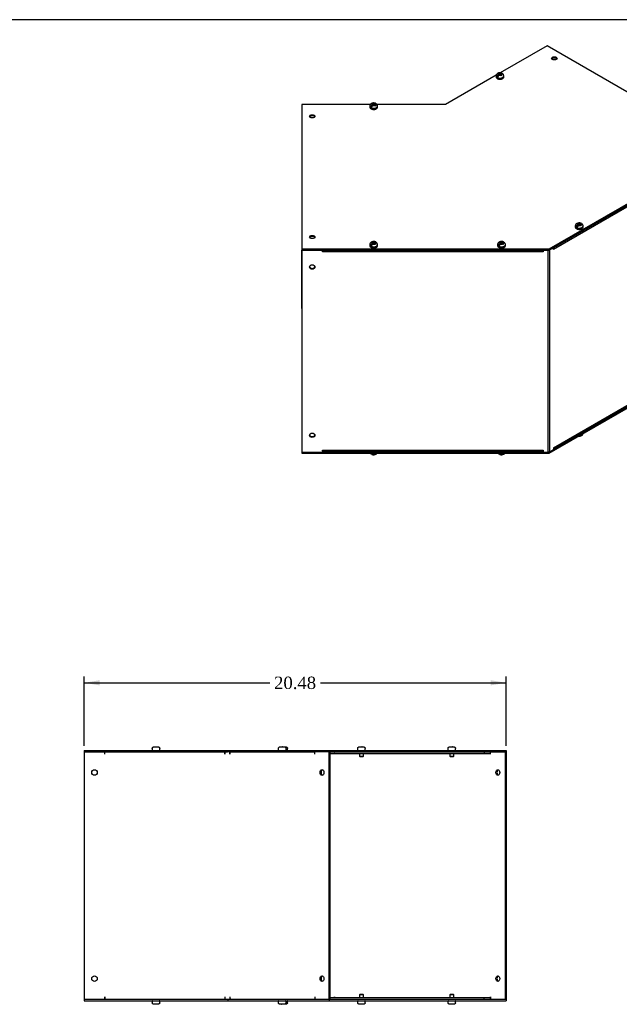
# Model space of a CAD drawing. Header units: inches. Extents: x 0 to 120, y -1 to 80.
# Tile 5 of 8: x 62 to 91, y 32 to 80. Entities that reach past the tile are written whole.
import ezdxf
from ezdxf.enums import TextEntityAlignment as Align

# ---------------------------------------------------------------- set-up
doc = ezdxf.new("R2010")
doc.units = ezdxf.units.IN
doc.header["$MEASUREMENT"] = 0
for name, color, linetype in [('COM55573-6', 7, 'Continuous'), ('COM55574-6', 7, 'Continuous'), ('COM55575-6', 7, 'Continuous'), ('Default', 7, 'Continuous'), ('SCS19491', 7, 'Continuous')]:
    doc.layers.add(name, color=color, linetype=linetype)
doc.styles.add('SEACAD_Times_New_Roman', font='times.ttf')
doc.dimstyles.new('HAMMOND_(STH_-_120x80)', dxfattribs={"dimtxt": 0.6, "dimasz": 0.75, "dimexe": 0.3, "dimexo": 0.3, "dimgap": 0.15, "dimtad": 0, "dimtih": 1, "dimtoh": 1, "dimzin": 0, "dimdsep": 46, "dimtxsty": 'SEACAD_Times_New_Roman', "dimblk1": '_SE_FILLED', "dimblk2": '_SE_FILLED', "dimsah": 1, "dimcen": 0.3, "dimadec": 0, "dimazin": 0, "dimtfac": 0.8, "dimtofl": 0, "dimtmove": 0, "dimatfit": 3, "dimfxl": 1, "dimtolj": 1, "dimtzin": 0, "dimarcsym": 0})

# ---------------------------------------------------------------- blocks, each defined once
blk = doc.blocks.new('SE4')
at = {"layer": 'COM55573-6', "color": 7, "linetype": 'Continuous'}
for p, q in [((64.653, 44.179), (71.623, 44.179)), ((64.653, 44.179), (64.653, 44.107)), ((64.653, 44.107), (71.608, 44.107)), ((71.623, 44.179), (76.551, 44.179)), ((71.623, 44.179), (71.623, 44.107)), ((71.623, 44.107), (71.633, 44.107)), ((71.722, 44.107), (75.844, 44.107)), ((76.551, 44.179), (85.138, 44.179)), ((76.551, 44.179), (76.551, 44.107)), ((76.551, 44.107), (85.138, 44.107)), ((76.551, 44.107), (76.551, 44.107)), ((85.138, 44.179), (85.138, 44.107)), ((64.653, 32.107), (71.608, 32.107)), ((64.653, 32.107), (64.653, 32.035)), ((64.653, 32.035), (71.623, 32.035)), ((71.623, 32.107), (71.633, 32.107)), ((71.623, 32.107), (71.623, 32.035)), ((71.623, 32.035), (76.551, 32.035)), ((71.722, 32.107), (75.844, 32.107)), ((76.551, 32.107), (76.551, 32.107)), ((76.551, 32.107), (85.138, 32.107)), ((76.551, 32.107), (76.551, 32.035)), ((76.551, 32.035), (85.138, 32.035)), ((85.138, 32.107), (85.138, 32.035))]:
    blk.add_line(p, q, dxfattribs=at)
at = {"layer": 'COM55574-6', "color": 7, "linetype": 'Continuous'}
for p, q in [((64.653, 44.107), (64.653, 32.107)), ((65.653, 44.107), (64.653, 44.107)), ((65.653, 43.999), (65.653, 44.107)), ((65.653, 43.999), (65.653, 44.107)), ((65.653, 43.999), (65.653, 43.999)), ((71.608, 44.107), (71.483, 44.107)), ((71.483, 43.999), (71.483, 44.107)), ((71.483, 44.107), (71.483, 43.999)), ((71.483, 43.999), (71.483, 43.999)), ((71.633, 44.107), (71.608, 44.107)), ((71.722, 44.107), (71.633, 44.107)), ((71.722, 43.999), (71.722, 44.107)), ((71.722, 44.107), (71.722, 44.107)), ((71.722, 43.999), (71.722, 43.999)), ((71.773, 44.101), (71.773, 44.107)), ((76.551, 44.107), (75.844, 44.107)), ((75.844, 43.999), (75.844, 44.107)), ((75.844, 43.999), (75.844, 43.999)), ((76.551, 32.107), (76.551, 44.107)), ((76.551, 44.107), (76.551, 44.107)), ((76.602, 32.107), (76.602, 44.107)), ((64.653, 32.107), (65.653, 32.107)), ((65.653, 32.215), (65.653, 32.107)), ((65.653, 32.215), (65.653, 32.215)), ((65.653, 32.107), (65.653, 32.215)), ((71.483, 32.215), (71.483, 32.215)), ((71.483, 32.215), (71.483, 32.107)), ((71.483, 32.215), (71.483, 32.107)), ((71.483, 32.107), (71.608, 32.107)), ((71.608, 32.107), (71.633, 32.107)), ((71.633, 32.107), (71.722, 32.107)), ((71.722, 32.215), (71.722, 32.107)), ((71.722, 32.215), (71.722, 32.215)), ((71.722, 32.107), (71.722, 32.107)), ((71.773, 32.113), (71.773, 32.107)), ((75.844, 32.215), (75.844, 32.215)), ((75.844, 32.215), (75.844, 32.107)), ((75.844, 32.107), (76.551, 32.107)), ((76.551, 32.107), (76.551, 32.107))]:
    blk.add_line(p, q, dxfattribs=at)
for centre in [(65.153, 43.107), (65.153, 33.107)]:
    blk.add_circle(centre, 0.133, dxfattribs=at)
for centre, major_axis, start_param, end_param in [((71.798, 43.999), (0, -0.108), 3.141593, 4.712389), ((75.92, 43.999), (0, 0.108), 1.532608, 1.570796), ((76.249, 43.107), (0, 0.133), 0.274096, 2.867497), ((76.249, 33.107), (0, -0.133), 3.415689, 6.009089), ((71.798, 32.215), (0, -0.108), 4.712389, 6.283185), ((75.92, 32.215), (0, 0.108), 1.570796, 1.608984)]:
    blk.add_ellipse(centre, major_axis=major_axis, ratio=0.707107, start_param=start_param, end_param=end_param, dxfattribs=at)
for centre, major_axis in [((76.198, 43.107), (0, 0.133)), ((76.198, 33.107), (0, -0.133))]:
    blk.add_ellipse(centre, major_axis=major_axis, ratio=0.707107, dxfattribs=at)
at = {"layer": 'COM55575-6', "color": 7, "linetype": 'Continuous'}
for p, q in [((71.483, 44.035), (71.483, 44.035)), ((76.602, 44.035), (84.077, 44.035)), ((76.81, 43.999), (76.81, 44.002)), ((76.81, 43.999), (76.81, 43.999)), ((84.077, 44.107), (84.077, 44.035)), ((84.077, 44.035), (84.354, 44.035)), ((84.38, 43.999), (84.38, 44.107)), ((84.38, 43.999), (84.38, 43.999)), ((85.087, 44.107), (85.087, 32.107)), ((85.138, 44.107), (85.138, 32.107)), ((71.483, 32.179), (71.483, 32.179)), ((84.077, 32.179), (76.602, 32.179)), ((76.81, 32.215), (76.81, 32.215)), ((76.81, 32.215), (76.81, 32.213)), ((84.077, 32.107), (84.077, 32.179)), ((84.354, 32.179), (84.077, 32.179)), ((84.38, 32.215), (84.38, 32.107)), ((84.38, 32.215), (84.38, 32.215))]:
    blk.add_line(p, q, dxfattribs=at)
for centre, major_axis, start_param, end_param in [((76.785, 43.999), (0, 0.036), 4.712389, 6.283185), ((84.354, 43.999), (0, -0.108), 2.800982, 3.141593), ((84.354, 43.999), (0, -0.036), 1.570796, 3.141593), ((84.784, 43.107), (0, -0.133), 3.415689, 6.009089), ((84.784, 33.107), (0, -0.133), 3.415689, 6.009089), ((76.785, 32.215), (0, 0.036), 3.141593, 4.712389), ((84.354, 32.215), (0, -0.036), 0, 1.570796), ((84.354, 32.215), (0, -0.108), 0, 0.34061)]:
    blk.add_ellipse(centre, major_axis=major_axis, ratio=0.707107, start_param=start_param, end_param=end_param, dxfattribs=at)
for centre in [(84.733, 43.107), (84.733, 33.107)]:
    blk.add_ellipse(centre, major_axis=(0, -0.133), ratio=0.707107, dxfattribs=at)
at = {"layer": 'SCS19491', "color": 7, "linetype": 'Continuous'}
for p, q in [((67.95, 44.264), (67.95, 44.204)), ((67.954, 44.279), (67.952, 44.279)), ((68.045, 44.354), (68.107, 44.354)), ((68.108, 44.35), (68.168, 44.351)), ((68.162, 44.354), (68.159, 44.354)), ((68.164, 44.354), (68.162, 44.354)), ((68.167, 44.354), (68.164, 44.354)), ((68.167, 44.354), (68.231, 44.354)), ((68.168, 44.351), (68.167, 44.354)), ((68.322, 44.279), (68.324, 44.279)), ((68.325, 44.204), (68.325, 44.264)), ((74.076, 44.264), (74.076, 44.204)), ((74.08, 44.279), (74.078, 44.279)), ((74.171, 44.354), (74.233, 44.354)), ((74.234, 44.35), (74.294, 44.351)), ((74.248, 44.354), (74.285, 44.354)), ((74.288, 44.354), (74.285, 44.354)), ((74.29, 44.354), (74.288, 44.354)), ((74.293, 44.354), (74.29, 44.354)), ((74.293, 44.354), (74.357, 44.354)), ((74.294, 44.351), (74.293, 44.354)), ((74.369, 44.354), (74.433, 44.354)), ((74.448, 44.279), (74.45, 44.279)), ((74.451, 44.204), (74.451, 44.264)), ((74.524, 44.279), (74.527, 44.279)), ((74.528, 44.204), (74.528, 44.264)), ((77.924, 44.264), (77.924, 44.204)), ((77.928, 44.279), (77.925, 44.279)), ((78.016, 44.035), (78.016, 43.897)), ((78.019, 44.354), (78.08, 44.354)), ((78.081, 44.35), (78.141, 44.351)), ((78.136, 44.354), (78.133, 44.354)), ((78.138, 44.354), (78.136, 44.354)), ((78.14, 44.354), (78.138, 44.354)), ((78.14, 44.354), (78.204, 44.354)), ((78.141, 44.351), (78.14, 44.354)), ((78.206, 43.897), (78.206, 44.035)), ((78.295, 44.279), (78.298, 44.279)), ((78.299, 44.204), (78.299, 44.264)), ((82.31, 44.264), (82.31, 44.204)), ((82.314, 44.279), (82.311, 44.279)), ((82.402, 44.035), (82.402, 43.897)), ((82.405, 44.354), (82.466, 44.354)), ((82.467, 44.35), (82.527, 44.351)), ((82.521, 44.354), (82.519, 44.354)), ((82.524, 44.354), (82.521, 44.354)), ((82.526, 44.354), (82.524, 44.354)), ((82.526, 44.354), (82.59, 44.354)), ((82.527, 44.351), (82.526, 44.354)), ((82.592, 43.897), (82.592, 44.035)), ((82.681, 44.279), (82.684, 44.279)), ((82.685, 44.204), (82.685, 44.264)), ((78.016, 43.897), (78.206, 43.897)), ((78.016, 43.897), (78.046, 43.867)), ((78.176, 43.867), (78.046, 43.867)), ((78.176, 43.867), (78.206, 43.897)), ((82.402, 43.897), (82.592, 43.897)), ((82.402, 43.897), (82.432, 43.867)), ((82.562, 43.867), (82.432, 43.867)), ((82.562, 43.867), (82.592, 43.897)), ((67.95, 32.01), (67.95, 31.95)), ((68.325, 31.95), (68.325, 32.01)), ((74.076, 32.01), (74.076, 31.95)), ((74.451, 31.95), (74.451, 32.01)), ((74.528, 31.95), (74.528, 32.01)), ((77.924, 32.01), (77.924, 31.95)), ((78.046, 32.348), (78.016, 32.318)), ((78.206, 32.318), (78.016, 32.318)), ((78.016, 32.318), (78.016, 32.179)), ((78.046, 32.348), (78.176, 32.348)), ((78.206, 32.318), (78.176, 32.348)), ((78.206, 32.179), (78.206, 32.318)), ((78.299, 31.95), (78.299, 32.01)), ((82.31, 32.01), (82.31, 31.95)), ((82.432, 32.348), (82.402, 32.318)), ((82.592, 32.318), (82.402, 32.318)), ((82.402, 32.318), (82.402, 32.179)), ((82.432, 32.348), (82.562, 32.348)), ((82.592, 32.318), (82.562, 32.348)), ((82.592, 32.179), (82.592, 32.318)), ((82.685, 31.95), (82.685, 32.01)), ((67.954, 31.935), (67.952, 31.935)), ((68.109, 31.86), (68.045, 31.86)), ((68.168, 31.865), (68.108, 31.864)), ((68.108, 31.864), (68.109, 31.86)), ((68.109, 31.86), (68.111, 31.86)), ((68.111, 31.86), (68.114, 31.86)), ((68.114, 31.86), (68.116, 31.86)), ((68.231, 31.86), (68.169, 31.86)), ((68.322, 31.935), (68.324, 31.935)), ((74.08, 31.935), (74.078, 31.935)), ((74.235, 31.86), (74.171, 31.86)), ((74.294, 31.865), (74.234, 31.864)), ((74.234, 31.864), (74.235, 31.86)), ((74.235, 31.86), (74.237, 31.86)), ((74.237, 31.86), (74.24, 31.86)), ((74.24, 31.86), (74.242, 31.86)), ((74.294, 31.86), (74.248, 31.86)), ((74.357, 31.86), (74.295, 31.86)), ((74.433, 31.86), (74.372, 31.86)), ((74.448, 31.935), (74.45, 31.935)), ((74.524, 31.935), (74.527, 31.935)), ((77.928, 31.935), (77.925, 31.935)), ((78.083, 31.86), (78.019, 31.86)), ((78.141, 31.865), (78.081, 31.864)), ((78.081, 31.864), (78.083, 31.86)), ((78.083, 31.86), (78.085, 31.86)), ((78.085, 31.86), (78.087, 31.86)), ((78.087, 31.86), (78.09, 31.86)), ((78.204, 31.86), (78.143, 31.86)), ((78.295, 31.935), (78.298, 31.935)), ((82.314, 31.935), (82.311, 31.935)), ((82.468, 31.86), (82.405, 31.86)), ((82.527, 31.865), (82.467, 31.864)), ((82.467, 31.864), (82.468, 31.86)), ((82.468, 31.86), (82.471, 31.86)), ((82.471, 31.86), (82.473, 31.86)), ((82.473, 31.86), (82.476, 31.86)), ((82.59, 31.86), (82.528, 31.86)), ((82.681, 31.935), (82.684, 31.935))]:
    blk.add_line(p, q, dxfattribs=at)
for centre, radius, start, end in [((68.04, 44.264), 0.09, 170.4059, 180), ((67.975, 44.204), 0.025, 180, 270), ((68.3, 44.204), 0.025, 270, 0), ((68.235, 44.264), 0.09, 0, 9.5941), ((74.166, 44.264), 0.09, 170.4059, 180), ((74.101, 44.204), 0.025, 180, 270), ((74.426, 44.204), 0.025, 270, 0), ((74.361, 44.264), 0.09, 0, 9.5941), ((74.503, 44.204), 0.025, 270, 0), ((74.438, 44.264), 0.09, 0, 9.5941), ((78.014, 44.264), 0.09, 170.4059, 180), ((77.949, 44.204), 0.025, 180, 270), ((78.274, 44.204), 0.025, 270, 0), ((78.209, 44.264), 0.09, 0, 9.5941), ((82.4, 44.264), 0.09, 170.4059, 180), ((82.335, 44.204), 0.025, 180, 270), ((82.66, 44.204), 0.025, 270, 0), ((82.595, 44.264), 0.09, 0, 9.5941), ((67.975, 32.01), 0.025, 90, 180), ((68.3, 32.01), 0.025, 0, 90), ((74.101, 32.01), 0.025, 90, 180), ((74.426, 32.01), 0.025, 0, 90), ((74.503, 32.01), 0.025, 0, 90), ((77.949, 32.01), 0.025, 90, 180), ((78.274, 32.01), 0.025, 0, 90), ((82.335, 32.01), 0.025, 90, 180), ((82.66, 32.01), 0.025, 0, 90), ((68.04, 31.95), 0.09, 180, 189.5941), ((68.235, 31.95), 0.09, 350.4059, 0), ((74.166, 31.95), 0.09, 180, 189.5941), ((74.361, 31.95), 0.09, 350.4059, 0), ((74.438, 31.95), 0.09, 350.4059, 0), ((78.014, 31.95), 0.09, 180, 189.5941), ((78.209, 31.95), 0.09, 350.4059, 0), ((82.4, 31.95), 0.09, 180, 189.5941), ((82.595, 31.95), 0.09, 350.4059, 0)]:
    blk.add_arc(centre, radius, start, end, dxfattribs=at)
for points in [[(67.954, 44.279), (67.955, 44.284), (67.956, 44.29), (67.96, 44.3), (67.962, 44.305), (67.968, 44.314), (67.971, 44.318), (67.978, 44.326), (67.982, 44.33), (67.99, 44.337), (67.994, 44.34), (68.004, 44.345), (68.009, 44.347), (68.019, 44.351), (68.024, 44.352), (68.034, 44.354), (68.04, 44.354), (68.045, 44.354)], [(68.231, 44.354), (68.236, 44.354), (68.241, 44.354), (68.252, 44.352), (68.257, 44.351), (68.267, 44.347), (68.272, 44.345), (68.282, 44.34), (68.286, 44.337), (68.294, 44.33), (68.298, 44.326), (68.305, 44.318), (68.308, 44.314), (68.313, 44.305), (68.316, 44.3), (68.319, 44.29), (68.321, 44.284), (68.322, 44.279)], [(74.08, 44.279), (74.081, 44.284), (74.082, 44.29), (74.086, 44.3), (74.088, 44.305), (74.094, 44.314), (74.097, 44.318), (74.104, 44.326), (74.108, 44.33), (74.116, 44.337), (74.12, 44.34), (74.13, 44.345), (74.134, 44.347), (74.145, 44.351), (74.15, 44.352), (74.16, 44.354), (74.166, 44.354), (74.171, 44.354)], [(74.357, 44.354), (74.362, 44.354), (74.367, 44.354), (74.378, 44.352), (74.383, 44.351), (74.393, 44.347), (74.398, 44.345), (74.407, 44.34), (74.412, 44.337), (74.42, 44.33), (74.424, 44.326), (74.431, 44.318), (74.434, 44.314), (74.439, 44.305), (74.442, 44.3), (74.445, 44.29), (74.447, 44.284), (74.448, 44.279)], [(74.433, 44.354), (74.439, 44.354), (74.444, 44.354), (74.455, 44.352), (74.46, 44.351), (74.47, 44.347), (74.475, 44.345), (74.484, 44.34), (74.489, 44.337), (74.497, 44.33), (74.501, 44.326), (74.508, 44.318), (74.511, 44.314), (74.516, 44.305), (74.518, 44.3), (74.522, 44.29), (74.523, 44.284), (74.524, 44.279)], [(77.928, 44.279), (77.929, 44.284), (77.93, 44.29), (77.934, 44.3), (77.936, 44.305), (77.941, 44.314), (77.944, 44.318), (77.951, 44.326), (77.955, 44.33), (77.963, 44.337), (77.968, 44.34), (77.977, 44.345), (77.982, 44.347), (77.992, 44.351), (77.997, 44.352), (78.008, 44.354), (78.013, 44.354), (78.019, 44.354)], [(78.204, 44.354), (78.21, 44.354), (78.215, 44.354), (78.226, 44.352), (78.231, 44.351), (78.241, 44.347), (78.246, 44.345), (78.255, 44.34), (78.259, 44.337), (78.268, 44.33), (78.272, 44.326), (78.279, 44.318), (78.282, 44.314), (78.287, 44.305), (78.289, 44.3), (78.293, 44.29), (78.294, 44.284), (78.295, 44.279)], [(82.314, 44.279), (82.314, 44.284), (82.316, 44.29), (82.32, 44.3), (82.322, 44.305), (82.327, 44.314), (82.33, 44.318), (82.337, 44.326), (82.341, 44.33), (82.349, 44.337), (82.354, 44.34), (82.363, 44.345), (82.368, 44.347), (82.378, 44.351), (82.383, 44.352), (82.394, 44.354), (82.399, 44.354), (82.405, 44.354)], [(82.59, 44.354), (82.595, 44.354), (82.601, 44.354), (82.611, 44.352), (82.617, 44.351), (82.627, 44.347), (82.632, 44.345), (82.641, 44.34), (82.645, 44.337), (82.654, 44.33), (82.657, 44.326), (82.664, 44.318), (82.668, 44.314), (82.673, 44.305), (82.675, 44.3), (82.679, 44.29), (82.68, 44.284), (82.681, 44.279)], [(68.045, 31.86), (68.04, 31.86), (68.034, 31.861), (68.024, 31.862), (68.019, 31.864), (68.009, 31.867), (68.004, 31.869), (67.994, 31.875), (67.99, 31.878), (67.982, 31.884), (67.978, 31.888), (67.971, 31.896), (67.968, 31.901), (67.962, 31.91), (67.96, 31.915), (67.956, 31.925), (67.955, 31.93), (67.954, 31.935)], [(68.322, 31.935), (68.321, 31.93), (68.319, 31.925), (68.316, 31.915), (68.314, 31.91), (68.308, 31.901), (68.305, 31.896), (68.298, 31.888), (68.294, 31.884), (68.286, 31.878), (68.281, 31.875), (68.272, 31.869), (68.267, 31.867), (68.257, 31.864), (68.252, 31.862), (68.241, 31.861), (68.236, 31.86), (68.231, 31.86)], [(74.171, 31.86), (74.166, 31.86), (74.16, 31.861), (74.15, 31.862), (74.145, 31.864), (74.135, 31.867), (74.13, 31.869), (74.12, 31.875), (74.116, 31.878), (74.108, 31.884), (74.104, 31.888), (74.097, 31.896), (74.094, 31.901), (74.088, 31.91), (74.086, 31.915), (74.082, 31.925), (74.081, 31.93), (74.08, 31.935)], [(74.448, 31.935), (74.447, 31.93), (74.445, 31.925), (74.442, 31.915), (74.439, 31.91), (74.434, 31.901), (74.431, 31.896), (74.424, 31.888), (74.42, 31.884), (74.412, 31.878), (74.407, 31.875), (74.398, 31.869), (74.393, 31.867), (74.383, 31.864), (74.378, 31.862), (74.367, 31.861), (74.362, 31.86), (74.357, 31.86)], [(74.524, 31.935), (74.523, 31.93), (74.522, 31.925), (74.518, 31.915), (74.516, 31.91), (74.511, 31.901), (74.508, 31.896), (74.501, 31.888), (74.497, 31.884), (74.489, 31.878), (74.484, 31.875), (74.475, 31.869), (74.47, 31.867), (74.46, 31.864), (74.454, 31.862), (74.444, 31.861), (74.439, 31.86), (74.433, 31.86)], [(78.019, 31.86), (78.013, 31.86), (78.008, 31.861), (77.997, 31.862), (77.992, 31.864), (77.982, 31.867), (77.977, 31.869), (77.968, 31.875), (77.963, 31.878), (77.955, 31.884), (77.951, 31.888), (77.944, 31.896), (77.941, 31.901), (77.936, 31.91), (77.934, 31.915), (77.93, 31.925), (77.929, 31.93), (77.928, 31.935)], [(78.295, 31.935), (78.294, 31.93), (78.293, 31.925), (78.289, 31.915), (78.287, 31.91), (78.282, 31.901), (78.278, 31.896), (78.272, 31.888), (78.268, 31.884), (78.259, 31.878), (78.255, 31.875), (78.246, 31.869), (78.241, 31.867), (78.231, 31.864), (78.225, 31.862), (78.215, 31.861), (78.21, 31.86), (78.204, 31.86)], [(82.405, 31.86), (82.399, 31.86), (82.394, 31.861), (82.383, 31.862), (82.378, 31.864), (82.368, 31.867), (82.363, 31.869), (82.354, 31.875), (82.349, 31.878), (82.341, 31.884), (82.337, 31.888), (82.33, 31.896), (82.327, 31.901), (82.322, 31.91), (82.319, 31.915), (82.316, 31.925), (82.314, 31.93), (82.314, 31.935)], [(82.681, 31.935), (82.68, 31.93), (82.679, 31.925), (82.675, 31.915), (82.673, 31.91), (82.668, 31.901), (82.664, 31.896), (82.657, 31.888), (82.654, 31.884), (82.645, 31.878), (82.641, 31.875), (82.632, 31.869), (82.627, 31.867), (82.617, 31.864), (82.611, 31.862), (82.601, 31.861), (82.595, 31.86), (82.59, 31.86)]]:
    blk.add_open_spline(points, degree=3, knots=[0, 0, 0, 0, 0.125, 0.125, 0.25, 0.25, 0.375, 0.375, 0.5, 0.5, 0.625, 0.625, 0.75, 0.75, 0.875, 0.875, 1, 1, 1, 1], dxfattribs=at)
for points in [[(68.107, 44.354), (68.107, 44.354), (68.108, 44.353), (68.108, 44.35)], [(74.233, 44.354), (74.233, 44.354), (74.233, 44.353), (74.234, 44.35)], [(78.08, 44.354), (78.081, 44.354), (78.081, 44.353), (78.081, 44.35)], [(82.466, 44.354), (82.467, 44.354), (82.467, 44.353), (82.467, 44.35)], [(68.169, 31.86), (68.169, 31.86), (68.168, 31.862), (68.168, 31.865)], [(74.295, 31.86), (74.295, 31.86), (74.294, 31.862), (74.294, 31.865)], [(78.143, 31.86), (78.142, 31.86), (78.142, 31.862), (78.141, 31.865)], [(82.528, 31.86), (82.528, 31.86), (82.528, 31.862), (82.527, 31.865)]]:
    blk.add_open_spline(points, degree=3, dxfattribs=at)
blk = doc.blocks.new('SE7')
at = {"layer": 'COM55573-6', "color": 7, "linetype": 'Continuous'}
for p, q in [((87.123, 78.368), (84.853, 77.057)), ((95.71, 73.41), (87.123, 78.368)), ((84.653, 76.942), (82.195, 75.522)), ((78.549, 75.522), (75.225, 75.522)), ((75.225, 75.522), (75.225, 68.511)), ((82.195, 75.522), (78.871, 75.522)), ((87.225, 68.511), (95.71, 73.41)), ((87.225, 68.452), (95.71, 73.351)), ((95.71, 73.41), (95.71, 73.351)), ((75.225, 68.511), (87.225, 68.511)), ((75.225, 68.511), (75.225, 68.452)), ((75.225, 68.452), (87.225, 68.452)), ((87.225, 68.511), (87.225, 68.452)), ((75.225, 65.666), (75.225, 65.666)), ((75.225, 65.666), (75.225, 58.654)), ((87.225, 58.654), (95.71, 63.553)), ((95.71, 63.553), (95.71, 63.495)), ((87.225, 58.596), (95.71, 63.495)), ((75.225, 58.654), (87.225, 58.654)), ((75.225, 58.654), (75.225, 58.596)), ((75.225, 58.596), (87.225, 58.596)), ((87.225, 58.654), (87.225, 58.596))]:
    blk.add_line(p, q, dxfattribs=at)
for centre in [(87.477, 77.756), (75.725, 74.945), (94.649, 73.614), (75.725, 69.088)]:
    blk.add_ellipse(centre, major_axis=(-0.133, 0), ratio=0.57735, dxfattribs=at)
for centre in [(87.477, 77.697), (75.725, 74.886), (94.649, 73.555), (75.725, 69.03)]:
    blk.add_ellipse(centre, major_axis=(-0.133, 0), ratio=0.57735, start_param=3.534412, end_param=5.890366, dxfattribs=at)
at = {"layer": 'COM55574-6', "color": 7, "linetype": 'Continuous'}
for q in [(75.225, 68.452), (75.225, 65.624)]:
    blk.add_line((75.225, 65.624), q, dxfattribs=at)
at = {"layer": 'COM55575-6', "color": 7, "linetype": 'Continuous'}
for p, q in [((95.71, 73.351), (95.003, 72.943)), ((95.71, 63.553), (95.71, 73.351)), ((95.003, 72.855), (87.433, 68.485)), ((95.003, 72.855), (95.003, 72.943)), ((95.003, 72.855), (95.003, 72.855)), ((95.003, 72.855), (95.003, 72.855)), ((75.225, 68.452), (75.225, 58.654)), ((76.225, 68.364), (76.225, 68.452)), ((76.225, 68.364), (76.225, 68.452)), ((76.225, 68.364), (76.225, 68.364)), ((86.93, 68.364), (76.225, 68.364)), ((86.93, 68.364), (86.93, 68.452)), ((86.93, 68.452), (86.93, 68.364)), ((86.93, 68.364), (86.93, 68.364)), ((87.18, 58.654), (87.18, 68.452)), ((87.433, 68.573), (87.257, 68.471)), ((87.257, 58.673), (87.257, 68.471)), ((87.433, 68.485), (87.433, 68.573)), ((87.433, 68.485), (87.433, 68.485)), ((87.433, 68.485), (87.433, 68.485)), ((95.003, 63.145), (95.71, 63.553)), ((87.433, 58.863), (95.003, 63.233)), ((87.433, 58.826), (94.981, 63.184)), ((94.958, 63.171), (95.003, 63.145)), ((95.003, 63.233), (95.003, 63.233)), ((95.003, 63.233), (95.003, 63.145)), ((87.257, 58.673), (87.433, 58.775)), ((87.433, 58.863), (87.433, 58.775)), ((87.433, 58.863), (87.433, 58.863)), ((75.225, 58.654), (76.225, 58.654)), ((76.225, 58.743), (76.225, 58.654)), ((76.225, 58.743), (76.225, 58.743)), ((76.225, 58.697), (76.225, 58.743)), ((76.225, 58.743), (86.93, 58.743)), ((76.225, 58.697), (86.93, 58.697)), ((86.93, 58.743), (86.93, 58.743)), ((86.93, 58.743), (86.93, 58.654)), ((86.93, 58.743), (86.93, 58.697)), ((86.93, 58.654), (87.18, 58.654))]:
    blk.add_line(p, q, dxfattribs=at)
for centre, major_axis, ratio, start_param, end_param in [((94.927, 72.899), (-0.054, 0.0935), 0.57735, 3.926991, 4.712389), ((95.306, 72.36), (0.066, 0.115), 0.57735, 3.534412, 5.890366), ((87.357, 68.529), (0.054, -0.0935), 0.57735, 0.785398, 0.823586), ((75.725, 67.678), (0.133, 0), 0.816497, 3.334179, 6.090599), ((95.306, 64.195), (0.066, 0.115), 0.57735, 3.534412, 5.890366), ((94.927, 63.277), (-0.054, 0.0935), 0.57735, 3.141593, 3.926991), ((75.725, 59.513), (0.133, 0), 0.816497, 3.334178, 6.0906), ((87.357, 58.907), (-0.054, 0.0935), 0.57735, 3.888803, 3.926991), ((87.18, 58.717), (0.108, 0), 0.57735, 4.712389, 5.497787)]:
    blk.add_ellipse(centre, major_axis=major_axis, ratio=ratio, start_param=start_param, end_param=end_param, dxfattribs=at)
for centre, major_axis, ratio in [((95.357, 72.331), (-0.066, -0.115), 0.57735), ((75.725, 67.636), (-0.133, 0), 0.816497), ((95.357, 64.166), (-0.067, -0.115), 0.57735), ((75.725, 59.471), (-0.133, 0), 0.816497)]:
    blk.add_ellipse(centre, major_axis=major_axis, ratio=ratio, dxfattribs=at)
at = {"layer": 'SCS19491', "color": 7, "linetype": 'Continuous'}
for p, q in [((84.771, 77.044), (84.73, 77.019)), ((84.73, 77.019), (84.749, 77.012)), ((84.749, 77.012), (84.796, 76.987)), ((84.796, 76.987), (84.749, 76.96)), ((84.771, 77.001), (84.771, 77.044)), ((84.791, 76.936), (84.84, 76.964)), ((84.838, 77.012), (84.792, 77.036)), ((84.796, 76.938), (84.796, 76.987)), ((84.827, 76.957), (84.796, 76.973)), ((84.88, 77.036), (84.838, 77.012)), ((84.838, 77.012), (84.838, 76.963)), ((84.84, 76.964), (84.888, 76.938)), ((84.882, 76.976), (84.851, 76.958)), ((84.882, 76.988), (84.922, 77.012)), ((84.926, 76.965), (84.882, 76.988)), ((84.882, 76.941), (84.882, 76.988)), ((84.909, 76.923), (84.95, 76.948)), ((84.95, 76.948), (84.926, 76.965)), ((84.648, 76.913), (84.648, 76.864)), ((84.756, 76.903), (84.684, 76.862)), ((85.023, 76.864), (85.023, 76.913)), ((78.645, 75.579), (78.604, 75.554)), ((78.604, 75.554), (78.623, 75.547)), ((78.623, 75.547), (78.67, 75.522)), ((78.67, 75.522), (78.623, 75.495)), ((78.645, 75.536), (78.645, 75.579)), ((78.665, 75.471), (78.714, 75.499)), ((78.712, 75.547), (78.666, 75.571)), ((78.67, 75.473), (78.67, 75.522)), ((78.701, 75.492), (78.67, 75.508)), ((78.754, 75.571), (78.712, 75.547)), ((78.712, 75.547), (78.712, 75.498)), ((78.714, 75.499), (78.762, 75.473)), ((78.756, 75.511), (78.725, 75.493)), ((78.756, 75.523), (78.797, 75.547)), ((78.8, 75.5), (78.756, 75.523)), ((78.756, 75.476), (78.756, 75.523)), ((78.824, 75.483), (78.8, 75.5)), ((78.522, 75.448), (78.522, 75.399)), ((78.63, 75.438), (78.559, 75.397)), ((78.783, 75.458), (78.824, 75.483)), ((78.897, 75.399), (78.897, 75.448)), ((92.882, 72.159), (92.882, 72.11)), ((92.989, 72.15), (92.918, 72.108)), ((93.004, 72.291), (92.964, 72.266)), ((92.964, 72.266), (92.983, 72.259)), ((93.029, 72.234), (92.982, 72.207)), ((92.983, 72.259), (93.029, 72.234)), ((93.004, 72.247), (93.004, 72.291)), ((93.025, 72.182), (93.073, 72.21)), ((93.072, 72.258), (93.026, 72.283)), ((93.029, 72.185), (93.029, 72.234)), ((93.061, 72.203), (93.029, 72.22)), ((93.114, 72.282), (93.072, 72.258)), ((93.072, 72.258), (93.072, 72.209)), ((93.073, 72.21), (93.121, 72.185)), ((93.116, 72.223), (93.084, 72.204)), ((93.116, 72.235), (93.156, 72.258)), ((93.16, 72.211), (93.116, 72.235)), ((93.116, 72.188), (93.116, 72.235)), ((93.143, 72.17), (93.183, 72.194)), ((93.183, 72.194), (93.16, 72.211)), ((93.257, 72.11), (93.257, 72.159)), ((88.618, 69.758), (88.578, 69.734)), ((88.618, 69.715), (88.618, 69.758)), ((88.686, 69.726), (88.64, 69.751)), ((88.496, 69.627), (88.496, 69.578)), ((88.604, 69.617), (88.532, 69.576)), ((88.578, 69.734), (88.597, 69.726)), ((88.643, 69.702), (88.596, 69.675)), ((88.597, 69.726), (88.643, 69.702)), ((88.639, 69.65), (88.687, 69.678)), ((88.643, 69.653), (88.643, 69.702)), ((88.675, 69.671), (88.643, 69.688)), ((88.728, 69.75), (88.686, 69.726)), ((88.686, 69.726), (88.686, 69.677)), ((88.687, 69.678), (88.735, 69.653)), ((88.73, 69.69), (88.698, 69.672)), ((88.73, 69.703), (88.77, 69.726)), ((88.774, 69.679), (88.73, 69.703)), ((88.73, 69.655), (88.73, 69.703)), ((88.757, 69.637), (88.797, 69.662)), ((88.797, 69.662), (88.774, 69.679)), ((88.871, 69.578), (88.871, 69.627)), ((78.645, 68.857), (78.604, 68.832)), ((78.604, 68.832), (78.623, 68.825)), ((78.623, 68.825), (78.67, 68.8)), ((78.67, 68.8), (78.623, 68.773)), ((78.645, 68.813), (78.645, 68.857)), ((78.712, 68.824), (78.666, 68.849)), ((78.67, 68.751), (78.67, 68.8)), ((78.754, 68.848), (78.712, 68.824)), ((78.712, 68.824), (78.712, 68.775)), ((78.756, 68.801), (78.797, 68.824)), ((78.8, 68.777), (78.756, 68.801)), ((78.756, 68.754), (78.756, 68.801)), ((84.847, 68.857), (84.807, 68.832)), ((84.807, 68.832), (84.826, 68.825)), ((84.826, 68.825), (84.872, 68.8)), ((84.872, 68.8), (84.826, 68.773)), ((84.847, 68.813), (84.847, 68.857)), ((84.915, 68.824), (84.869, 68.849)), ((84.872, 68.751), (84.872, 68.8)), ((84.957, 68.848), (84.915, 68.824)), ((84.915, 68.824), (84.915, 68.775)), ((84.959, 68.801), (84.999, 68.824)), ((85.003, 68.777), (84.959, 68.801)), ((84.959, 68.754), (84.959, 68.801)), ((78.522, 68.725), (78.522, 68.676)), ((78.63, 68.716), (78.559, 68.674)), ((78.665, 68.748), (78.714, 68.776)), ((78.701, 68.769), (78.67, 68.786)), ((78.714, 68.776), (78.762, 68.751)), ((78.756, 68.789), (78.725, 68.77)), ((78.783, 68.736), (78.824, 68.76)), ((78.824, 68.76), (78.8, 68.777)), ((78.897, 68.676), (78.897, 68.725)), ((84.725, 68.725), (84.725, 68.676)), ((84.833, 68.716), (84.761, 68.674)), ((84.868, 68.748), (84.917, 68.776)), ((84.904, 68.769), (84.872, 68.786)), ((84.917, 68.776), (84.964, 68.751)), ((84.959, 68.789), (84.928, 68.77)), ((84.986, 68.736), (85.026, 68.76)), ((85.026, 68.76), (85.003, 68.777)), ((85.1, 68.676), (85.1, 68.725))]:
    blk.add_line(p, q, dxfattribs=at)
for centre, radius, start, end in [((84.826, 76.839), 0.144, 122.6431, 170.9725), ((84.869, 76.815), 0.144, 122.6435, 170.9722), ((84.756, 76.97), 0.0757, 61.1704, 78.6217), ((84.835, 76.842), 0.11, 47.8747, 61.5442), ((84.904, 76.917), 0.118, 357.5122, 54.3426), ((78.7, 75.374), 0.144, 122.6431, 170.9725), ((78.63, 75.505), 0.0757, 61.1704, 78.6217), ((78.778, 75.452), 0.118, 357.5122, 54.3426), ((78.743, 75.35), 0.144, 122.6435, 170.9722), ((78.709, 75.377), 0.11, 47.8747, 61.5442), ((93.06, 72.086), 0.144, 122.6431, 170.9725), ((93.102, 72.061), 0.144, 122.6435, 170.9722), ((92.989, 72.217), 0.0757, 61.1704, 78.6217), ((93.069, 72.088), 0.11, 47.8747, 61.5442), ((93.138, 72.163), 0.118, 357.5122, 54.3426), ((88.603, 69.684), 0.0757, 61.1704, 78.6217), ((88.674, 69.554), 0.144, 122.6431, 170.9725), ((88.716, 69.529), 0.144, 122.6435, 170.9722), ((88.683, 69.556), 0.11, 47.8747, 61.5442), ((88.752, 69.631), 0.118, 357.5122, 54.3426), ((78.63, 68.783), 0.0757, 61.1704, 78.6217), ((78.778, 68.729), 0.118, 357.5122, 54.3426), ((84.833, 68.783), 0.0757, 61.1704, 78.6217), ((84.981, 68.729), 0.118, 357.5122, 54.3426), ((78.7, 68.652), 0.144, 122.6431, 170.9725), ((78.743, 68.627), 0.144, 122.6435, 170.9722), ((78.709, 68.654), 0.11, 47.8747, 61.5442), ((84.903, 68.652), 0.144, 122.6431, 170.9725), ((84.945, 68.627), 0.144, 122.6435, 170.9722), ((84.912, 68.654), 0.11, 47.8747, 61.5442), ((93.071, 62.194), 0.236, 265.334, 298.5283), ((93.124, 62.104), 0.131, 296.7292, 347.8653), ((88.685, 59.662), 0.236, 265.334, 298.5283), ((88.738, 59.572), 0.131, 296.7292, 347.8653), ((78.645, 58.667), 0.121, 216.2646, 233.0673), ((78.711, 58.76), 0.236, 248.2737, 298.5283), ((78.765, 58.67), 0.131, 296.7292, 324.9711), ((84.848, 58.667), 0.121, 216.2646, 233.0673), ((84.914, 58.76), 0.236, 248.2737, 298.5283), ((84.967, 58.67), 0.131, 296.7292, 324.9711)]:
    blk.add_arc(centre, radius, start, end, dxfattribs=at)
for centre, major_axis, start_param, end_param in [((84.836, 76.986), (0.0975, 0), 2.657556, 3.614224), ((84.836, 76.986), (-0.0975, 0), 1.098165, 2.133766), ((84.836, 76.986), (0.0975, 0), 1.098165, 2.03117), ((84.836, 76.986), (-0.0975, 0), 2.760151, 3.614224), ((84.836, 76.913), (-0.187, 0), 0.001206, 3.138529), ((84.836, 76.864), (0.187, 0), 3.141593, 6.283185), ((84.836, 76.925), (-0.186, 0), 0.623612, 0.947184), ((78.71, 75.521), (0.0975, 0), 2.657556, 3.614224), ((78.71, 75.521), (0.0975, 0), 1.098165, 2.03117), ((78.71, 75.521), (-0.0975, 0), 2.760151, 3.614224), ((78.71, 75.448), (-0.187, 0), 0.001206, 3.138529), ((78.71, 75.399), (0.188, 0), 3.141593, 6.283185), ((78.71, 75.46), (-0.186, 0), 0.623612, 0.947184), ((78.71, 75.521), (-0.0975, 0), 1.098165, 2.133766), ((93.069, 72.159), (-0.187, 0), 0.001206, 3.138529), ((93.069, 72.232), (0.0975, 0), 2.657556, 3.614224), ((93.069, 72.232), (-0.0975, 0), 1.098165, 2.133766), ((93.069, 72.232), (0.0975, 0), 1.098165, 2.03117), ((93.069, 72.232), (-0.0975, 0), 2.760151, 3.614224), ((93.069, 72.11), (0.188, 0), 3.141593, 6.283185), ((93.069, 72.171), (-0.186, 0), 0.623612, 0.947184), ((88.683, 69.7), (0.0975, 0), 1.098165, 2.03117), ((88.683, 69.627), (-0.187, 0), 0.001206, 3.138529), ((88.683, 69.578), (0.187, 0), 3.141593, 6.283185), ((88.683, 69.639), (-0.186, 0), 0.623612, 0.947184), ((88.683, 69.7), (0.0975, 0), 2.657556, 3.614224), ((88.683, 69.7), (-0.0975, 0), 1.098165, 2.133766), ((88.683, 69.7), (-0.0975, 0), 2.760151, 3.614224), ((78.71, 68.798), (0.0975, 0), 2.657556, 3.614224), ((78.71, 68.798), (0.0975, 0), 1.098165, 2.03117), ((78.71, 68.798), (-0.0975, 0), 2.760151, 3.614224), ((84.912, 68.798), (0.0975, 0), 2.657556, 3.614224), ((84.912, 68.798), (0.0975, 0), 1.098165, 2.03117), ((84.912, 68.798), (-0.0975, 0), 2.760151, 3.614224), ((78.71, 68.725), (-0.188, 0), 0.001206, 3.138529), ((78.71, 68.676), (0.188, 0), 3.141593, 6.283185), ((78.71, 68.737), (-0.186, 0), 0.623612, 0.947184), ((78.71, 68.798), (-0.0975, 0), 1.098165, 2.133766), ((84.912, 68.725), (-0.188, 0), 0.001206, 3.138529), ((84.912, 68.676), (0.188, 0), 3.141593, 6.283185), ((84.912, 68.737), (-0.186, 0), 0.623612, 0.947184), ((84.912, 68.798), (-0.0975, 0), 1.098165, 2.133766), ((93.069, 62.105), (0.188, 0), 5.002853, 5.992721), ((88.683, 59.572), (0.187, 0), 5.002853, 5.992721), ((78.71, 58.658), (-0.186, 0), 0.623612, 0.947184), ((78.71, 58.671), (0.188, 0), 3.906158, 5.51862), ((84.912, 58.658), (-0.186, 0), 0.623612, 0.947184), ((84.912, 58.671), (0.188, 0), 3.906158, 5.51862)]:
    blk.add_ellipse(centre, major_axis=major_axis, ratio=0.57735, start_param=start_param, end_param=end_param, dxfattribs=at)
for points, knots in [([(84.922, 77.043), (84.921, 77.043), (84.907, 77.051), (84.87, 77.058), (84.818, 77.06), (84.763, 77.051), (84.717, 77.03), (84.68, 77), (84.658, 76.965), (84.647, 76.933), (84.649, 76.917), (84.65, 76.912)], [0, 0, 0, 0, 0.00843, 0.147872, 0.292168, 0.440471, 0.597094, 0.726399, 0.84782, 0.966863, 1, 1, 1, 1]), ([(84.944, 77.012), (84.944, 77.016), (84.943, 77.02), (84.94, 77.026), (84.939, 77.029), (84.935, 77.035), (84.932, 77.037), (84.928, 77.041), (84.925, 77.042), (84.919, 77.044), (84.916, 77.045), (84.909, 77.046), (84.906, 77.045), (84.899, 77.044), (84.895, 77.043), (84.888, 77.04), (84.884, 77.038), (84.88, 77.036)], [0, 0, 0, 0, 0.125, 0.125, 0.25, 0.25, 0.375, 0.375, 0.5, 0.5, 0.625, 0.625, 0.75, 0.75, 0.875, 0.875, 1, 1, 1, 1]), ([(84.922, 77.012), (84.926, 77.014), (84.93, 77.016), (84.937, 77.019), (84.941, 77.02), (84.948, 77.021), (84.952, 77.021), (84.958, 77.021), (84.961, 77.02), (84.967, 77.018), (84.97, 77.016), (84.973, 77.014), (84.973, 77.014), (84.973, 77.014)], [0, 0, 0, 0, 0.125, 0.125, 0.25, 0.25, 0.375, 0.375, 0.5, 0.5, 0.625, 0.625, 0.6404801, 0.6404801, 0.6404801, 0.6404801]), ([(84.65, 76.866), (84.65, 76.856), (84.65, 76.837), (84.667, 76.807), (84.696, 76.781), (84.736, 76.76), (84.785, 76.747), (84.839, 76.743), (84.892, 76.748), (84.941, 76.763), (84.983, 76.786), (85.01, 76.815), (85.023, 76.844), (85.022, 76.859), (85.021, 76.865)], [0, 0, 0, 0, 0.06316, 0.146003, 0.231308, 0.321893, 0.414587, 0.507103, 0.599658, 0.692774, 0.787109, 0.883004, 0.963836, 1, 1, 1, 1]), ([(78.796, 75.578), (78.795, 75.578), (78.781, 75.586), (78.744, 75.593), (78.692, 75.595), (78.637, 75.586), (78.591, 75.565), (78.554, 75.535), (78.532, 75.5), (78.521, 75.468), (78.523, 75.452), (78.524, 75.448)], [0, 0, 0, 0, 0.00843, 0.147872, 0.292168, 0.440471, 0.597094, 0.726399, 0.84782, 0.966863, 1, 1, 1, 1]), ([(78.818, 75.547), (78.818, 75.551), (78.817, 75.555), (78.814, 75.561), (78.813, 75.564), (78.809, 75.57), (78.807, 75.572), (78.802, 75.576), (78.799, 75.577), (78.793, 75.579), (78.79, 75.58), (78.783, 75.581), (78.78, 75.58), (78.773, 75.579), (78.769, 75.578), (78.762, 75.575), (78.758, 75.573), (78.754, 75.571)], [0, 0, 0, 0, 0.125, 0.125, 0.25, 0.25, 0.375, 0.375, 0.5, 0.5, 0.625, 0.625, 0.75, 0.75, 0.875, 0.875, 1, 1, 1, 1]), ([(78.797, 75.547), (78.8, 75.549), (78.804, 75.551), (78.812, 75.554), (78.815, 75.555), (78.822, 75.556), (78.826, 75.556), (78.832, 75.556), (78.836, 75.555), (78.841, 75.553), (78.844, 75.551), (78.847, 75.549), (78.847, 75.549), (78.848, 75.549)], [0, 0, 0, 0, 0.125, 0.125, 0.25, 0.25, 0.375, 0.375, 0.5, 0.5, 0.625, 0.625, 0.6404801, 0.6404801, 0.6404801, 0.6404801]), ([(78.524, 75.401), (78.524, 75.391), (78.524, 75.372), (78.541, 75.342), (78.57, 75.316), (78.611, 75.295), (78.66, 75.282), (78.713, 75.278), (78.766, 75.283), (78.815, 75.298), (78.857, 75.321), (78.884, 75.35), (78.897, 75.379), (78.896, 75.394), (78.895, 75.4)], [0, 0, 0, 0, 0.06316, 0.146003, 0.231308, 0.321893, 0.414587, 0.507103, 0.599658, 0.692774, 0.787109, 0.883004, 0.963836, 1, 1, 1, 1]), ([(93.156, 72.289), (93.155, 72.29), (93.14, 72.297), (93.104, 72.304), (93.051, 72.307), (92.997, 72.297), (92.95, 72.276), (92.914, 72.246), (92.891, 72.211), (92.881, 72.179), (92.883, 72.163), (92.883, 72.159)], [0, 0, 0, 0, 0.00843, 0.147872, 0.292168, 0.440471, 0.597094, 0.726399, 0.84782, 0.966863, 1, 1, 1, 1]), ([(93.178, 72.258), (93.177, 72.262), (93.176, 72.266), (93.174, 72.273), (93.172, 72.276), (93.168, 72.281), (93.166, 72.283), (93.161, 72.287), (93.158, 72.289), (93.153, 72.291), (93.149, 72.291), (93.143, 72.292), (93.139, 72.292), (93.132, 72.29), (93.129, 72.289), (93.121, 72.286), (93.117, 72.285), (93.114, 72.282)], [0, 0, 0, 0, 0.125, 0.125, 0.25, 0.25, 0.375, 0.375, 0.5, 0.5, 0.625, 0.625, 0.75, 0.75, 0.875, 0.875, 1, 1, 1, 1]), ([(93.156, 72.258), (93.16, 72.26), (93.164, 72.262), (93.171, 72.265), (93.175, 72.266), (93.182, 72.267), (93.185, 72.267), (93.192, 72.267), (93.195, 72.266), (93.201, 72.264), (93.204, 72.263), (93.206, 72.261), (93.207, 72.26), (93.207, 72.26)], [0, 0, 0, 0, 0.125, 0.125, 0.25, 0.25, 0.375, 0.375, 0.5, 0.5, 0.625, 0.625, 0.6404801, 0.6404801, 0.6404801, 0.6404801]), ([(92.883, 72.112), (92.883, 72.102), (92.883, 72.084), (92.901, 72.054), (92.93, 72.027), (92.97, 72.007), (93.019, 71.994), (93.073, 71.99), (93.126, 71.995), (93.175, 72.009), (93.216, 72.032), (93.243, 72.061), (93.257, 72.09), (93.255, 72.105), (93.255, 72.111)], [0, 0, 0, 0, 0.06316, 0.146003, 0.231308, 0.321893, 0.414587, 0.507103, 0.599658, 0.692774, 0.787109, 0.883004, 0.963836, 1, 1, 1, 1]), ([(88.77, 69.757), (88.769, 69.758), (88.755, 69.765), (88.718, 69.772), (88.665, 69.774), (88.611, 69.765), (88.564, 69.744), (88.528, 69.714), (88.505, 69.679), (88.495, 69.647), (88.497, 69.631), (88.497, 69.627)], [0, 0, 0, 0, 0.00843, 0.147872, 0.292168, 0.440471, 0.597094, 0.726399, 0.84782, 0.966863, 1, 1, 1, 1]), ([(88.792, 69.726), (88.791, 69.73), (88.79, 69.734), (88.788, 69.741), (88.786, 69.744), (88.782, 69.749), (88.78, 69.751), (88.775, 69.755), (88.773, 69.756), (88.767, 69.759), (88.763, 69.759), (88.757, 69.76), (88.753, 69.759), (88.746, 69.758), (88.743, 69.757), (88.735, 69.754), (88.731, 69.752), (88.728, 69.75)], [0, 0, 0, 0, 0.125, 0.125, 0.25, 0.25, 0.375, 0.375, 0.5, 0.5, 0.625, 0.625, 0.75, 0.75, 0.875, 0.875, 1, 1, 1, 1]), ([(88.497, 69.58), (88.497, 69.57), (88.497, 69.551), (88.515, 69.522), (88.544, 69.495), (88.584, 69.474), (88.633, 69.461), (88.687, 69.457), (88.74, 69.463), (88.789, 69.477), (88.83, 69.5), (88.858, 69.529), (88.871, 69.558), (88.869, 69.573), (88.869, 69.579)], [0, 0, 0, 0, 0.06316, 0.146003, 0.231308, 0.321893, 0.414587, 0.507103, 0.599658, 0.692774, 0.787109, 0.883004, 0.963836, 1, 1, 1, 1]), ([(88.77, 69.726), (88.774, 69.728), (88.778, 69.73), (88.785, 69.733), (88.789, 69.734), (88.796, 69.735), (88.799, 69.735), (88.806, 69.735), (88.809, 69.734), (88.815, 69.732), (88.818, 69.73), (88.82, 69.728), (88.821, 69.728), (88.821, 69.728)], [0, 0, 0, 0, 0.125, 0.125, 0.25, 0.25, 0.375, 0.375, 0.5, 0.5, 0.625, 0.625, 0.6404801, 0.6404801, 0.6404801, 0.6404801]), ([(78.796, 68.855), (78.795, 68.856), (78.781, 68.863), (78.744, 68.87), (78.692, 68.873), (78.637, 68.863), (78.591, 68.842), (78.554, 68.812), (78.532, 68.777), (78.521, 68.745), (78.523, 68.729), (78.524, 68.725)], [0, 0, 0, 0, 0.00843, 0.147872, 0.292168, 0.440471, 0.597094, 0.726399, 0.84782, 0.966863, 1, 1, 1, 1]), ([(78.818, 68.824), (78.818, 68.828), (78.817, 68.832), (78.814, 68.839), (78.813, 68.842), (78.809, 68.847), (78.807, 68.849), (78.802, 68.853), (78.799, 68.855), (78.793, 68.857), (78.79, 68.857), (78.783, 68.858), (78.78, 68.858), (78.773, 68.856), (78.769, 68.855), (78.762, 68.852), (78.758, 68.851), (78.754, 68.848)], [0, 0, 0, 0, 0.125, 0.125, 0.25, 0.25, 0.375, 0.375, 0.5, 0.5, 0.625, 0.625, 0.75, 0.75, 0.875, 0.875, 1, 1, 1, 1]), ([(78.797, 68.824), (78.8, 68.826), (78.804, 68.828), (78.812, 68.831), (78.815, 68.832), (78.822, 68.833), (78.826, 68.833), (78.832, 68.833), (78.836, 68.832), (78.841, 68.83), (78.844, 68.829), (78.847, 68.827), (78.847, 68.826), (78.848, 68.826)], [0, 0, 0, 0, 0.125, 0.125, 0.25, 0.25, 0.375, 0.375, 0.5, 0.5, 0.625, 0.625, 0.6404801, 0.6404801, 0.6404801, 0.6404801]), ([(84.999, 68.855), (84.998, 68.856), (84.984, 68.863), (84.947, 68.87), (84.894, 68.873), (84.84, 68.863), (84.793, 68.842), (84.757, 68.812), (84.735, 68.777), (84.724, 68.745), (84.726, 68.729), (84.726, 68.725)], [0, 0, 0, 0, 0.00843, 0.147872, 0.292168, 0.440471, 0.597094, 0.726399, 0.84782, 0.966863, 1, 1, 1, 1]), ([(85.021, 68.824), (85.02, 68.828), (85.019, 68.832), (85.017, 68.839), (85.015, 68.842), (85.011, 68.847), (85.009, 68.849), (85.004, 68.853), (85.002, 68.855), (84.996, 68.857), (84.993, 68.857), (84.986, 68.858), (84.983, 68.858), (84.975, 68.856), (84.972, 68.855), (84.964, 68.852), (84.961, 68.851), (84.957, 68.848)], [0, 0, 0, 0, 0.125, 0.125, 0.25, 0.25, 0.375, 0.375, 0.5, 0.5, 0.625, 0.625, 0.75, 0.75, 0.875, 0.875, 1, 1, 1, 1]), ([(84.999, 68.824), (85.003, 68.826), (85.007, 68.828), (85.014, 68.831), (85.018, 68.832), (85.025, 68.833), (85.028, 68.833), (85.035, 68.833), (85.038, 68.832), (85.044, 68.83), (85.047, 68.829), (85.05, 68.827), (85.05, 68.826), (85.05, 68.826)], [0, 0, 0, 0, 0.125, 0.125, 0.25, 0.25, 0.375, 0.375, 0.5, 0.5, 0.625, 0.625, 0.6404801, 0.6404801, 0.6404801, 0.6404801]), ([(78.524, 68.678), (78.524, 68.668), (78.524, 68.65), (78.541, 68.62), (78.57, 68.593), (78.611, 68.573), (78.66, 68.56), (78.713, 68.556), (78.766, 68.561), (78.815, 68.575), (78.857, 68.598), (78.884, 68.627), (78.897, 68.656), (78.896, 68.671), (78.895, 68.677)], [0, 0, 0, 0, 0.06316, 0.146003, 0.231308, 0.321893, 0.414587, 0.507103, 0.599658, 0.692774, 0.787109, 0.883004, 0.963836, 1, 1, 1, 1]), ([(84.726, 68.678), (84.726, 68.668), (84.726, 68.65), (84.744, 68.62), (84.773, 68.593), (84.813, 68.573), (84.862, 68.56), (84.916, 68.556), (84.969, 68.561), (85.018, 68.575), (85.059, 68.598), (85.087, 68.627), (85.1, 68.656), (85.099, 68.671), (85.098, 68.677)], [0, 0, 0, 0, 0.06316, 0.146003, 0.231308, 0.321893, 0.414587, 0.507103, 0.599658, 0.692774, 0.787109, 0.883004, 0.963836, 1, 1, 1, 1]), ([(78.559, 58.595), (78.559, 58.592), (78.56, 58.588), (78.563, 58.581), (78.564, 58.578), (78.568, 58.573), (78.57, 58.571), (78.575, 58.567), (78.578, 58.565), (78.584, 58.563), (78.587, 58.562), (78.594, 58.562), (78.597, 58.562), (78.602, 58.563), (78.602, 58.563), (78.603, 58.563)], [0, 0, 0, 0, 0.125, 0.125, 0.25, 0.25, 0.375, 0.375, 0.5, 0.5, 0.625, 0.625, 0.75, 0.75, 0.7799802, 0.7799802, 0.7799802, 0.7799802]), ([(78.623, 58.54), (78.62, 58.541), (78.618, 58.542), (78.613, 58.546), (78.611, 58.548), (78.607, 58.554), (78.605, 58.557), (78.603, 58.563), (78.602, 58.567), (78.601, 58.571)], [0.5022057, 0.5022057, 0.5022057, 0.5022057, 0.625, 0.625, 0.75, 0.75, 0.875, 0.875, 1, 1, 1, 1]), ([(84.761, 58.595), (84.762, 58.592), (84.763, 58.588), (84.765, 58.581), (84.767, 58.578), (84.771, 58.573), (84.773, 58.571), (84.778, 58.567), (84.781, 58.565), (84.786, 58.563), (84.79, 58.562), (84.796, 58.562), (84.8, 58.562), (84.804, 58.563), (84.805, 58.563), (84.806, 58.563)], [0, 0, 0, 0, 0.125, 0.125, 0.25, 0.25, 0.375, 0.375, 0.5, 0.5, 0.625, 0.625, 0.75, 0.75, 0.7800931, 0.7800931, 0.7800931, 0.7800931]), ([(84.826, 58.54), (84.823, 58.541), (84.82, 58.542), (84.815, 58.546), (84.813, 58.548), (84.809, 58.554), (84.808, 58.557), (84.805, 58.563), (84.804, 58.567), (84.804, 58.571)], [0.5022057, 0.5022057, 0.5022057, 0.5022057, 0.625, 0.625, 0.75, 0.75, 0.875, 0.875, 1, 1, 1, 1])]:
    blk.add_open_spline(points, degree=3, knots=knots, dxfattribs=at)
blk = doc.blocks.new('DMBLK8036')
at = {"layer": 'Default', "linetype": 'Continuous', "transparency": 16777216}
for points in [[(65.403, 47.584), (64.653, 47.459), (65.403, 47.334)], [(84.388, 47.584), (84.388, 47.334), (85.138, 47.459)]]:
    blk.add_hatch(color=7, dxfattribs=at).paths.add_polyline_path(points)
at = {"layer": 'Default', "color": 7, "linetype": 'Continuous', "transparency": 16777216}
for p, q in [((64.653, 44.407), (64.653, 47.759)), ((64.653, 47.459), (73.662, 47.459)), ((76.129, 47.459), (85.138, 47.459)), ((85.138, 44.407), (85.138, 47.759))]:
    blk.add_line(p, q, dxfattribs=at)
at = {"layer": 'Default', "color": 7, "linetype": 'Continuous', "transparency": 16777216, "style": 'SEACAD_Times_New_Roman'}
blk.add_text('20.48', height=0.6, dxfattribs=at).set_placement((73.872, 47.759), align=Align.TOP_LEFT)
blk = doc.blocks.new('_SE_FILLED')
at = {"color": 0}
blk.add_line((0, 0), (-1, 0), dxfattribs=at)
blk.add_solid([(0, 0), (-1, -0.1665), (-1, 0.1665), (0, 0)], dxfattribs=at)
blk = doc.blocks.new('BORDER')
at = {"layer": 'Default', "color": 7, "linetype": 'Continuous'}
blk.add_line((0, 27.86), (-41.86, 27.86), dxfattribs=at)

msp = doc.modelspace()

# ---------------------------------------------------------------- block references
at = {"layer": 'Default', "color": 7, "xscale": 2.85, "yscale": 2.85, "zscale": 2.85}
msp.add_blockref('BORDER', (119.744, 0.233), dxfattribs=at)
at = {"layer": 'Default'}
for name in ['SE7', 'SE4']:
    msp.add_blockref(name, (0, 0), dxfattribs=at)

# ---------------------------------------------------------------- dimensions: what is measured, and where the dimension line sits
at = {"layer": 'Default', "color": 7, "linetype": 'Continuous'}
dim = msp.add_linear_dim(base=(64.653, 47.4593), p1=(64.653, 44.1072), p2=(85.1379, 44.1072), angle=0, text='\\A1;<>', dimstyle='HAMMOND_(STH_-_120x80)', dxfattribs=at)
dim.commit()
dim.dimension.update_dxf_attribs({"geometry": 'DMBLK8036', "text_midpoint": (74.8955, 47.4593), "dimtype": 161})

doc.saveas('drawing.dxf')
